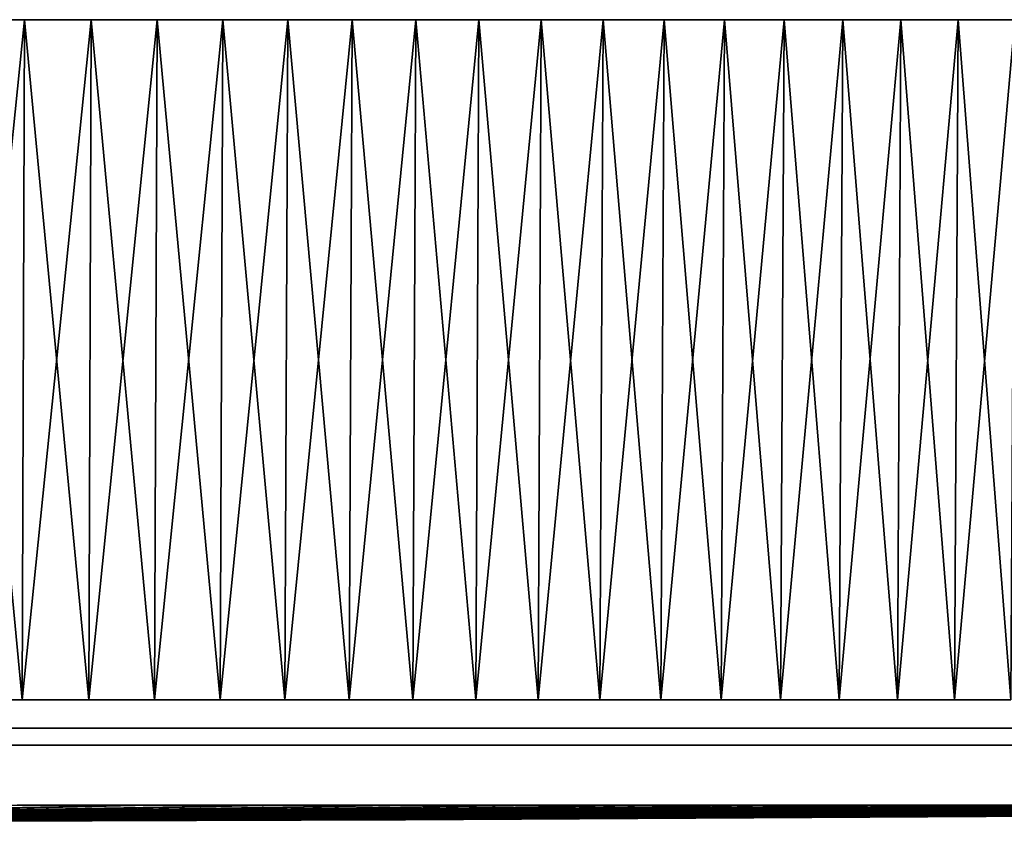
# Model space of a CAD drawing. Header units: millimetres. Extents: x -111 to 111, y -53 to 1468.
# Tile 25 of 42: x 45 to 71, y -53 to -32. Entities that reach past the tile are written whole.
import ezdxf

# ---------------------------------------------------------------- set-up
doc = ezdxf.new("R2010")
doc.units = ezdxf.units.MM
doc.header["$LTSCALE"] = 13.670324
for name, color, linetype in [('3', 7, 'CONTINUOUS'), ('4', 7, 'CONTINUOUS'), ('5', 7, 'CONTINUOUS'), ('6', 7, 'CONTINUOUS'), ('8', 7, 'CONTINUOUS'), ('9', 7, 'CONTINUOUS')]:
    doc.layers.add(name, color=color, linetype=linetype)

msp = doc.modelspace()

# ---------------------------------------------------------------- linework, layer by layer
at = {"layer": '3', "color": 7, "linetype": 'Continuous', "true_color": 0xfdfffa}
for points in [[(43.371, -32, -102.176), (45.148, -32, 101.404), (45.148, -32, -101.404), (43.371, -32, -102.176)], [(43.371, -32, 102.176), (45.148, -32, 101.404), (43.371, -32, -102.176), (43.371, -32, 102.176)], [(45.148, -32, -101.404), (46.911, -32, 100.6), (46.911, -32, -100.6), (45.148, -32, -101.404)], [(45.148, -32, 101.404), (46.911, -32, 100.6), (45.148, -32, -101.404), (45.148, -32, 101.404)], [(46.911, -32, -100.6), (48.659, -32, 99.766), (48.659, -32, -99.766), (46.911, -32, -100.6)], [(46.911, -32, 100.6), (48.659, -32, 99.766), (46.911, -32, -100.6), (46.911, -32, 100.6)], [(48.659, -32, -99.766), (50.393, -32, 98.902), (50.393, -32, -98.902), (48.659, -32, -99.766)], [(48.659, -32, 99.766), (50.393, -32, 98.902), (48.659, -32, -99.766), (48.659, -32, 99.766)], [(50.393, -32, 98.902), (52.111, -32, 98.007), (50.393, -32, -98.902), (50.393, -32, 98.902)], [(50.393, -32, -98.902), (52.111, -32, 98.007), (52.111, -32, -98.007), (50.393, -32, -98.902)], [(52.111, -32, 98.007), (53.814, -32, 97.083), (52.111, -32, -98.007), (52.111, -32, 98.007)], [(52.111, -32, -98.007), (53.814, -32, 97.083), (53.814, -32, -97.083), (52.111, -32, -98.007)], [(53.814, -32, -97.083), (55.5, -32, 96.129), (55.5, -32, -96.129), (53.814, -32, -97.083)], [(53.814, -32, 97.083), (55.5, -32, 96.129), (53.814, -32, -97.083), (53.814, -32, 97.083)], [(55.5, -32, 96.129), (57.169, -32, 95.146), (55.5, -32, -96.129), (55.5, -32, 96.129)], [(55.5, -32, -96.129), (57.169, -32, 95.146), (57.169, -32, -95.146), (55.5, -32, -96.129)], [(57.169, -32, 95.146), (58.821, -32, 94.133), (57.169, -32, -95.146), (57.169, -32, 95.146)], [(57.169, -32, -95.146), (58.821, -32, 94.133), (58.821, -32, -94.133), (57.169, -32, -95.146)], [(58.821, -32, 94.133), (60.455, -32, 93.092), (58.821, -32, -94.133), (58.821, -32, 94.133)], [(58.821, -32, -94.133), (60.455, -32, 93.092), (60.455, -32, -93.092), (58.821, -32, -94.133)], [(60.455, -32, 93.092), (62.07, -32, 92.023), (60.455, -32, -93.092), (60.455, -32, 93.092)], [(60.455, -32, -93.092), (62.07, -32, 92.023), (62.07, -32, -92.023), (60.455, -32, -93.092)], [(62.07, -32, 92.023), (63.667, -32, 90.926), (62.07, -32, -92.023), (62.07, -32, 92.023)], [(62.07, -32, -92.023), (63.667, -32, 90.926), (63.667, -32, -90.926), (62.07, -32, -92.023)], [(63.667, -32, 90.926), (65.244, -32, 89.801), (63.667, -32, -90.926), (63.667, -32, 90.926)], [(63.667, -32, -90.926), (65.244, -32, 89.801), (65.244, -32, -89.801), (63.667, -32, -90.926)], [(65.244, -32, -89.801), (66.801, -32, 88.649), (66.801, -32, -88.649), (65.244, -32, -89.801)], [(65.244, -32, 89.801), (66.801, -32, 88.649), (65.244, -32, -89.801), (65.244, -32, 89.801)], [(66.801, -32, 88.649), (68.338, -32, 87.469), (66.801, -32, -88.649), (66.801, -32, 88.649)], [(66.801, -32, -88.649), (68.338, -32, 87.469), (68.338, -32, -87.469), (66.801, -32, -88.649)], [(68.338, -32, 87.469), (69.855, -32, 86.263), (68.338, -32, -87.469), (68.338, -32, 87.469)], [(68.338, -32, -87.469), (69.855, -32, 86.263), (69.855, -32, -86.263), (68.338, -32, -87.469)], [(69.855, -32, 86.263), (71.349, -32, 85.031), (69.855, -32, -86.263), (69.855, -32, 86.263)], [(69.855, -32, -86.263), (71.349, -32, 85.031), (71.349, -32, -85.031), (69.855, -32, -86.263)]]:
    msp.add_3dface(points, dxfattribs=at)
at = {"layer": '4', "color": 7, "linetype": 'Continuous', "true_color": 0xfdfffa}
for points in [[(43.371, -32, -102.176), (45.148, -32, -101.404), (43.31, -50, -102.031), (43.371, -32, -102.176)], [(43.31, -50, -102.031), (45.148, -32, -101.404), (45.084, -50, -101.26), (43.31, -50, -102.031)], [(45.084, -50, -101.26), (46.911, -32, -100.6), (46.844, -50, -100.458), (45.084, -50, -101.26)], [(45.148, -32, -101.404), (46.911, -32, -100.6), (45.084, -50, -101.26), (45.148, -32, -101.404)], [(46.911, -32, -100.6), (48.659, -32, -99.766), (46.844, -50, -100.458), (46.911, -32, -100.6)], [(46.844, -50, -100.458), (48.659, -32, -99.766), (48.59, -50, -99.625), (46.844, -50, -100.458)], [(48.659, -32, -99.766), (50.393, -32, -98.902), (48.59, -50, -99.625), (48.659, -32, -99.766)], [(48.59, -50, -99.625), (50.393, -32, -98.902), (50.322, -50, -98.762), (48.59, -50, -99.625)], [(50.393, -32, -98.902), (52.111, -32, -98.007), (50.322, -50, -98.762), (50.393, -32, -98.902)], [(50.322, -50, -98.762), (52.111, -32, -98.007), (52.038, -50, -97.868), (50.322, -50, -98.762)], [(52.111, -32, -98.007), (53.814, -32, -97.083), (52.038, -50, -97.868), (52.111, -32, -98.007)], [(52.038, -50, -97.868), (53.814, -32, -97.083), (53.738, -50, -96.945), (52.038, -50, -97.868)], [(53.738, -50, -96.945), (55.5, -32, -96.129), (55.421, -50, -95.993), (53.738, -50, -96.945)], [(53.814, -32, -97.083), (55.5, -32, -96.129), (53.738, -50, -96.945), (53.814, -32, -97.083)], [(55.421, -50, -95.993), (57.169, -32, -95.146), (57.088, -50, -95.011), (55.421, -50, -95.993)], [(55.5, -32, -96.129), (57.169, -32, -95.146), (55.421, -50, -95.993), (55.5, -32, -96.129)], [(57.088, -50, -95.011), (58.821, -32, -94.133), (58.738, -50, -94), (57.088, -50, -95.011)], [(57.169, -32, -95.146), (58.821, -32, -94.133), (57.088, -50, -95.011), (57.169, -32, -95.146)], [(58.738, -50, -94), (60.455, -32, -93.092), (60.369, -50, -92.961), (58.738, -50, -94)], [(58.821, -32, -94.133), (60.455, -32, -93.092), (58.738, -50, -94), (58.821, -32, -94.133)], [(60.369, -50, -92.961), (62.07, -32, -92.023), (61.983, -50, -91.893), (60.369, -50, -92.961)], [(60.455, -32, -93.092), (62.07, -32, -92.023), (60.369, -50, -92.961), (60.455, -32, -93.092)], [(61.983, -50, -91.893), (63.667, -32, -90.926), (63.577, -50, -90.797), (61.983, -50, -91.893)], [(62.07, -32, -92.023), (63.667, -32, -90.926), (61.983, -50, -91.893), (62.07, -32, -92.023)], [(63.577, -50, -90.797), (65.244, -32, -89.801), (65.152, -50, -89.674), (63.577, -50, -90.797)], [(63.667, -32, -90.926), (65.244, -32, -89.801), (63.577, -50, -90.797), (63.667, -32, -90.926)], [(65.152, -50, -89.674), (66.801, -32, -88.649), (66.707, -50, -88.523), (65.152, -50, -89.674)], [(65.244, -32, -89.801), (66.801, -32, -88.649), (65.152, -50, -89.674), (65.244, -32, -89.801)], [(66.801, -32, -88.649), (68.338, -32, -87.469), (66.707, -50, -88.523), (66.801, -32, -88.649)], [(66.707, -50, -88.523), (68.338, -32, -87.469), (68.242, -50, -87.345), (66.707, -50, -88.523)], [(68.338, -32, -87.469), (69.855, -32, -86.263), (68.242, -50, -87.345), (68.338, -32, -87.469)], [(68.242, -50, -87.345), (69.855, -32, -86.263), (69.756, -50, -86.141), (68.242, -50, -87.345)], [(69.756, -50, -86.141), (71.349, -32, -85.031), (71.248, -50, -84.911), (69.756, -50, -86.141)], [(69.855, -32, -86.263), (71.349, -32, -85.031), (69.756, -50, -86.141), (69.855, -32, -86.263)]]:
    msp.add_3dface(points, dxfattribs=at)
at = {"layer": '5', "color": 7, "linetype": 'Continuous', "true_color": 0xfdfffa}
for points in [[(45.084, -50, 101.26), (43.371, -32, 102.176), (43.31, -50, 102.031), (45.084, -50, 101.26)], [(45.148, -32, 101.404), (43.371, -32, 102.176), (45.084, -50, 101.26), (45.148, -32, 101.404)], [(46.844, -50, 100.458), (45.148, -32, 101.404), (45.084, -50, 101.26), (46.844, -50, 100.458)], [(46.911, -32, 100.6), (45.148, -32, 101.404), (46.844, -50, 100.458), (46.911, -32, 100.6)], [(48.59, -50, 99.625), (46.911, -32, 100.6), (46.844, -50, 100.458), (48.59, -50, 99.625)], [(48.659, -32, 99.766), (46.911, -32, 100.6), (48.59, -50, 99.625), (48.659, -32, 99.766)], [(50.322, -50, 98.762), (48.659, -32, 99.766), (48.59, -50, 99.625), (50.322, -50, 98.762)], [(50.393, -32, 98.902), (48.659, -32, 99.766), (50.322, -50, 98.762), (50.393, -32, 98.902)], [(52.038, -50, 97.868), (50.393, -32, 98.902), (50.322, -50, 98.762), (52.038, -50, 97.868)], [(52.111, -32, 98.007), (50.393, -32, 98.902), (52.038, -50, 97.868), (52.111, -32, 98.007)], [(53.738, -50, 96.945), (52.111, -32, 98.007), (52.038, -50, 97.868), (53.738, -50, 96.945)], [(53.814, -32, 97.083), (52.111, -32, 98.007), (53.738, -50, 96.945), (53.814, -32, 97.083)], [(55.421, -50, 95.993), (53.814, -32, 97.083), (53.738, -50, 96.945), (55.421, -50, 95.993)], [(55.5, -32, 96.129), (53.814, -32, 97.083), (55.421, -50, 95.993), (55.5, -32, 96.129)], [(57.088, -50, 95.011), (55.5, -32, 96.129), (55.421, -50, 95.993), (57.088, -50, 95.011)], [(57.169, -32, 95.146), (55.5, -32, 96.129), (57.088, -50, 95.011), (57.169, -32, 95.146)], [(58.738, -50, 94), (57.169, -32, 95.146), (57.088, -50, 95.011), (58.738, -50, 94)], [(58.821, -32, 94.133), (57.169, -32, 95.146), (58.738, -50, 94), (58.821, -32, 94.133)], [(60.369, -50, 92.961), (58.821, -32, 94.133), (58.738, -50, 94), (60.369, -50, 92.961)], [(60.455, -32, 93.092), (58.821, -32, 94.133), (60.369, -50, 92.961), (60.455, -32, 93.092)], [(61.983, -50, 91.893), (60.455, -32, 93.092), (60.369, -50, 92.961), (61.983, -50, 91.893)], [(62.07, -32, 92.023), (60.455, -32, 93.092), (61.983, -50, 91.893), (62.07, -32, 92.023)], [(63.577, -50, 90.797), (62.07, -32, 92.023), (61.983, -50, 91.893), (63.577, -50, 90.797)], [(63.667, -32, 90.926), (62.07, -32, 92.023), (63.577, -50, 90.797), (63.667, -32, 90.926)], [(65.152, -50, 89.674), (63.667, -32, 90.926), (63.577, -50, 90.797), (65.152, -50, 89.674)], [(65.244, -32, 89.801), (63.667, -32, 90.926), (65.152, -50, 89.674), (65.244, -32, 89.801)], [(66.707, -50, 88.523), (65.244, -32, 89.801), (65.152, -50, 89.674), (66.707, -50, 88.523)], [(66.801, -32, 88.649), (65.244, -32, 89.801), (66.707, -50, 88.523), (66.801, -32, 88.649)], [(68.242, -50, 87.345), (66.801, -32, 88.649), (66.707, -50, 88.523), (68.242, -50, 87.345)], [(68.338, -32, 87.469), (66.801, -32, 88.649), (68.242, -50, 87.345), (68.338, -32, 87.469)], [(69.756, -50, 86.141), (68.338, -32, 87.469), (68.242, -50, 87.345), (69.756, -50, 86.141)], [(69.855, -32, 86.263), (68.338, -32, 87.469), (69.756, -50, 86.141), (69.855, -32, 86.263)], [(71.248, -50, 84.911), (69.855, -32, 86.263), (69.756, -50, 86.141), (71.248, -50, 84.911)], [(71.349, -32, 85.031), (69.855, -32, 86.263), (71.248, -50, 84.911), (71.349, -32, 85.031)]]:
    msp.add_3dface(points, dxfattribs=at)
at = {"layer": '6', "color": 7, "linetype": 'Continuous', "true_color": 0xf5f5f5}
for points in [[(35.966, -53.014, -74.684), (48.45, -52.791, -99.337), (38.522, -53.014, -73.398), (35.966, -53.014, -74.684)], [(44.954, -52.791, -100.968), (48.45, -52.791, -99.337), (35.966, -53.014, -74.684), (44.954, -52.791, -100.968)], [(38.522, -53.014, 73.398), (48.45, -52.791, 99.337), (35.966, -53.014, 74.684), (38.522, -53.014, 73.398)], [(48.45, -52.791, 99.337), (44.954, -52.791, 100.968), (35.966, -53.014, 74.684), (48.45, -52.791, 99.337)], [(38.522, -53.014, -73.398), (51.887, -52.791, -97.586), (41.033, -53.014, -72.025), (38.522, -53.014, -73.398)], [(48.45, -52.791, -99.337), (51.887, -52.791, -97.586), (38.522, -53.014, -73.398), (48.45, -52.791, -99.337)], [(41.033, -53.014, 72.025), (51.887, -52.791, 97.586), (38.522, -53.014, 73.398), (41.033, -53.014, 72.025)], [(51.887, -52.791, 97.586), (48.45, -52.791, 99.337), (38.522, -53.014, 73.398), (51.887, -52.791, 97.586)], [(41.033, -53.014, -72.025), (55.262, -52.791, -95.716), (43.494, -53.014, -70.565), (41.033, -53.014, -72.025)], [(51.887, -52.791, -97.586), (55.262, -52.791, -95.716), (41.033, -53.014, -72.025), (51.887, -52.791, -97.586)], [(55.262, -52.791, 95.716), (51.887, -52.791, 97.586), (41.033, -53.014, 72.025), (55.262, -52.791, 95.716)], [(43.494, -53.014, 70.565), (55.262, -52.791, 95.716), (41.033, -53.014, 72.025), (43.494, -53.014, 70.565)], [(43.494, -53.014, -70.565), (58.568, -52.791, -93.729), (45.904, -53.014, -69.022), (43.494, -53.014, -70.565)], [(55.262, -52.791, -95.716), (58.568, -52.791, -93.729), (43.494, -53.014, -70.565), (55.262, -52.791, -95.716)], [(58.568, -52.791, 93.729), (55.262, -52.791, 95.716), (43.494, -53.014, 70.565), (58.568, -52.791, 93.729)], [(45.904, -53.014, 69.022), (58.568, -52.791, 93.729), (43.494, -53.014, 70.565), (45.904, -53.014, 69.022)], [(45.904, -53.014, -69.022), (61.804, -52.791, -91.628), (48.259, -53.014, -67.396), (45.904, -53.014, -69.022)], [(58.568, -52.791, -93.729), (61.804, -52.791, -91.628), (45.904, -53.014, -69.022), (58.568, -52.791, -93.729)], [(48.259, -53.014, 67.396), (61.804, -52.791, 91.628), (45.904, -53.014, 69.022), (48.259, -53.014, 67.396)], [(61.804, -52.791, 91.628), (58.568, -52.791, 93.729), (45.904, -53.014, 69.022), (61.804, -52.791, 91.628)], [(48.259, -53.014, -67.396), (64.964, -52.791, -89.415), (50.556, -53.014, -65.691), (48.259, -53.014, -67.396)], [(61.804, -52.791, -91.628), (64.964, -52.791, -89.415), (48.259, -53.014, -67.396), (61.804, -52.791, -91.628)], [(50.556, -53.014, 65.691), (64.964, -52.791, 89.415), (48.259, -53.014, 67.396), (50.556, -53.014, 65.691)], [(64.964, -52.791, 89.415), (61.804, -52.791, 91.628), (48.259, -53.014, 67.396), (64.964, -52.791, 89.415)], [(50.556, -53.014, -65.691), (68.045, -52.791, -87.093), (52.794, -53.014, -63.906), (50.556, -53.014, -65.691)], [(64.964, -52.791, -89.415), (68.045, -52.791, -87.093), (50.556, -53.014, -65.691), (64.964, -52.791, -89.415)], [(52.794, -53.014, 63.906), (68.045, -52.791, 87.093), (50.556, -53.014, 65.691), (52.794, -53.014, 63.906)], [(68.045, -52.791, 87.093), (64.964, -52.791, 89.415), (50.556, -53.014, 65.691), (68.045, -52.791, 87.093)], [(52.794, -53.014, -63.906), (71.043, -52.791, -84.666), (54.968, -53.014, -62.046), (52.794, -53.014, -63.906)], [(68.045, -52.791, -87.093), (71.043, -52.791, -84.666), (52.794, -53.014, -63.906), (68.045, -52.791, -87.093)], [(54.968, -53.014, 62.046), (71.043, -52.791, 84.666), (52.794, -53.014, 63.906), (54.968, -53.014, 62.046)], [(71.043, -52.791, 84.666), (68.045, -52.791, 87.093), (52.794, -53.014, 63.906), (71.043, -52.791, 84.666)], [(54.968, -53.014, -62.046), (73.954, -52.791, -82.135), (57.077, -53.014, -60.112), (54.968, -53.014, -62.046)], [(71.043, -52.791, -84.666), (73.954, -52.791, -82.135), (54.968, -53.014, -62.046), (71.043, -52.791, -84.666)], [(73.954, -52.791, 82.135), (71.043, -52.791, 84.666), (54.968, -53.014, 62.046), (73.954, -52.791, 82.135)], [(57.077, -53.014, 60.112), (73.954, -52.791, 82.135), (54.968, -53.014, 62.046), (57.077, -53.014, 60.112)], [(73.954, -52.791, -82.135), (76.776, -52.791, -79.504), (57.077, -53.014, -60.112), (73.954, -52.791, -82.135)], [(57.077, -53.014, -60.112), (76.776, -52.791, -79.504), (59.118, -53.014, -58.106), (57.077, -53.014, -60.112)], [(59.118, -53.014, 58.106), (76.776, -52.791, 79.504), (57.077, -53.014, 60.112), (59.118, -53.014, 58.106)], [(76.776, -52.791, 79.504), (73.954, -52.791, 82.135), (57.077, -53.014, 60.112), (76.776, -52.791, 79.504)], [(59.118, -53.014, -58.106), (79.504, -52.791, -76.776), (61.088, -53.014, -56.031), (59.118, -53.014, -58.106)], [(76.776, -52.791, -79.504), (79.504, -52.791, -76.776), (59.118, -53.014, -58.106), (76.776, -52.791, -79.504)], [(61.088, -53.014, 56.031), (79.504, -52.791, 76.776), (59.118, -53.014, 58.106), (61.088, -53.014, 56.031)], [(79.504, -52.791, 76.776), (76.776, -52.791, 79.504), (59.118, -53.014, 58.106), (79.504, -52.791, 76.776)], [(61.088, -53.014, -56.031), (82.135, -52.791, -73.954), (62.986, -53.014, -53.889), (61.088, -53.014, -56.031)], [(79.504, -52.791, -76.776), (82.135, -52.791, -73.954), (61.088, -53.014, -56.031), (79.504, -52.791, -76.776)], [(62.986, -53.014, 53.889), (82.135, -52.791, 73.954), (61.088, -53.014, 56.031), (62.986, -53.014, 53.889)], [(82.135, -52.791, 73.954), (79.504, -52.791, 76.776), (61.088, -53.014, 56.031), (82.135, -52.791, 73.954)], [(62.986, -53.014, -53.889), (84.666, -52.791, -71.043), (64.808, -53.014, -51.683), (62.986, -53.014, -53.889)], [(82.135, -52.791, -73.954), (84.666, -52.791, -71.043), (62.986, -53.014, -53.889), (82.135, -52.791, -73.954)], [(64.808, -53.014, 51.683), (84.666, -52.791, 71.043), (62.986, -53.014, 53.889), (64.808, -53.014, 51.683)], [(84.666, -52.791, 71.043), (82.135, -52.791, 73.954), (62.986, -53.014, 53.889), (84.666, -52.791, 71.043)], [(64.808, -53.014, -51.683), (87.093, -52.791, -68.045), (66.553, -53.014, -49.415), (64.808, -53.014, -51.683)], [(84.666, -52.791, -71.043), (87.093, -52.791, -68.045), (64.808, -53.014, -51.683), (84.666, -52.791, -71.043)], [(87.093, -52.791, 68.045), (84.666, -52.791, 71.043), (64.808, -53.014, 51.683), (87.093, -52.791, 68.045)], [(66.553, -53.014, 49.415), (87.093, -52.791, 68.045), (64.808, -53.014, 51.683), (66.553, -53.014, 49.415)], [(87.093, -52.791, -68.045), (89.415, -52.791, -64.964), (66.553, -53.014, -49.415), (87.093, -52.791, -68.045)], [(66.553, -53.014, -49.415), (89.415, -52.791, -64.964), (68.219, -53.014, -47.088), (66.553, -53.014, -49.415)], [(89.415, -52.791, 64.964), (87.093, -52.791, 68.045), (66.553, -53.014, 49.415), (89.415, -52.791, 64.964)], [(68.219, -53.014, 47.088), (89.415, -52.791, 64.964), (66.553, -53.014, 49.415), (68.219, -53.014, 47.088)], [(68.219, -53.014, -47.088), (91.628, -52.791, -61.804), (69.804, -53.014, -44.706), (68.219, -53.014, -47.088)], [(89.415, -52.791, -64.964), (91.628, -52.791, -61.804), (68.219, -53.014, -47.088), (89.415, -52.791, -64.964)], [(69.804, -53.014, 44.706), (91.628, -52.791, 61.804), (68.219, -53.014, 47.088), (69.804, -53.014, 44.706)], [(91.628, -52.791, 61.804), (89.415, -52.791, 64.964), (68.219, -53.014, 47.088), (91.628, -52.791, 61.804)], [(69.804, -53.014, -44.706), (93.729, -52.791, -58.568), (71.306, -53.014, -42.27), (69.804, -53.014, -44.706)], [(91.628, -52.791, -61.804), (93.729, -52.791, -58.568), (69.804, -53.014, -44.706), (91.628, -52.791, -61.804)], [(71.306, -53.014, 42.27), (93.729, -52.791, 58.568), (69.804, -53.014, 44.706), (71.306, -53.014, 42.27)], [(93.729, -52.791, 58.568), (91.628, -52.791, 61.804), (69.804, -53.014, 44.706), (93.729, -52.791, 58.568)], [(28.982, -53.173, -47.02), (45.904, -53.014, -69.022), (30.587, -53.173, -45.992), (28.982, -53.173, -47.02)], [(43.494, -53.014, -70.565), (45.904, -53.014, -69.022), (28.982, -53.173, -47.02), (43.494, -53.014, -70.565)], [(32.157, -53.173, 44.909), (45.904, -53.014, 69.022), (30.587, -53.173, 45.992), (32.157, -53.173, 44.909)], [(45.904, -53.014, 69.022), (43.494, -53.014, 70.565), (30.587, -53.173, 45.992), (45.904, -53.014, 69.022)], [(30.587, -53.173, -45.992), (48.259, -53.014, -67.396), (32.157, -53.173, -44.909), (30.587, -53.173, -45.992)], [(45.904, -53.014, -69.022), (48.259, -53.014, -67.396), (30.587, -53.173, -45.992), (45.904, -53.014, -69.022)], [(33.688, -53.173, 43.772), (48.259, -53.014, 67.396), (32.157, -53.173, 44.909), (33.688, -53.173, 43.772)], [(48.259, -53.014, 67.396), (45.904, -53.014, 69.022), (32.157, -53.173, 44.909), (48.259, -53.014, 67.396)], [(48.259, -53.014, -67.396), (50.556, -53.014, -65.691), (32.157, -53.173, -44.909), (48.259, -53.014, -67.396)], [(32.157, -53.173, -44.909), (50.556, -53.014, -65.691), (33.688, -53.173, -43.772), (32.157, -53.173, -44.909)], [(35.178, -53.173, 42.583), (50.556, -53.014, 65.691), (33.688, -53.173, 43.772), (35.178, -53.173, 42.583)], [(50.556, -53.014, 65.691), (48.259, -53.014, 67.396), (33.688, -53.173, 43.772), (50.556, -53.014, 65.691)], [(50.556, -53.014, -65.691), (52.794, -53.014, -63.906), (33.688, -53.173, -43.772), (50.556, -53.014, -65.691)], [(33.688, -53.173, -43.772), (52.794, -53.014, -63.906), (35.178, -53.173, -42.583), (33.688, -53.173, -43.772)], [(36.627, -53.173, 41.344), (52.794, -53.014, 63.906), (35.178, -53.173, 42.583), (36.627, -53.173, 41.344)], [(52.794, -53.014, 63.906), (50.556, -53.014, 65.691), (35.178, -53.173, 42.583), (52.794, -53.014, 63.906)], [(52.794, -53.014, -63.906), (54.968, -53.014, -62.046), (35.178, -53.173, -42.583), (52.794, -53.014, -63.906)], [(35.178, -53.173, -42.583), (54.968, -53.014, -62.046), (36.627, -53.173, -41.344), (35.178, -53.173, -42.583)], [(38.032, -53.173, 40.055), (54.968, -53.014, 62.046), (36.627, -53.173, 41.344), (38.032, -53.173, 40.055)], [(54.968, -53.014, 62.046), (52.794, -53.014, 63.906), (36.627, -53.173, 41.344), (54.968, -53.014, 62.046)], [(54.968, -53.014, -62.046), (57.077, -53.014, -60.112), (36.627, -53.173, -41.344), (54.968, -53.014, -62.046)], [(36.627, -53.173, -41.344), (57.077, -53.014, -60.112), (38.032, -53.173, -40.055), (36.627, -53.173, -41.344)], [(39.392, -53.173, 38.718), (57.077, -53.014, 60.112), (38.032, -53.173, 40.055), (39.392, -53.173, 38.718)], [(57.077, -53.014, 60.112), (54.968, -53.014, 62.046), (38.032, -53.173, 40.055), (57.077, -53.014, 60.112)], [(57.077, -53.014, -60.112), (59.118, -53.014, -58.106), (38.032, -53.173, -40.055), (57.077, -53.014, -60.112)], [(38.032, -53.173, -40.055), (59.118, -53.014, -58.106), (39.392, -53.173, -38.718), (38.032, -53.173, -40.055)], [(40.705, -53.173, 37.335), (59.118, -53.014, 58.106), (39.392, -53.173, 38.718), (40.705, -53.173, 37.335)], [(59.118, -53.014, 58.106), (57.077, -53.014, 60.112), (39.392, -53.173, 38.718), (59.118, -53.014, 58.106)], [(59.118, -53.014, -58.106), (61.088, -53.014, -56.031), (39.392, -53.173, -38.718), (59.118, -53.014, -58.106)], [(39.392, -53.173, -38.718), (61.088, -53.014, -56.031), (40.705, -53.173, -37.335), (39.392, -53.173, -38.718)], [(41.97, -53.173, 35.908), (61.088, -53.014, 56.031), (40.705, -53.173, 37.335), (41.97, -53.173, 35.908)], [(61.088, -53.014, 56.031), (59.118, -53.014, 58.106), (40.705, -53.173, 37.335), (61.088, -53.014, 56.031)], [(61.088, -53.014, -56.031), (62.986, -53.014, -53.889), (40.705, -53.173, -37.335), (61.088, -53.014, -56.031)], [(40.705, -53.173, -37.335), (62.986, -53.014, -53.889), (41.97, -53.173, -35.908), (40.705, -53.173, -37.335)], [(43.184, -53.173, 34.438), (62.986, -53.014, 53.889), (41.97, -53.173, 35.908), (43.184, -53.173, 34.438)], [(62.986, -53.014, 53.889), (61.088, -53.014, 56.031), (41.97, -53.173, 35.908), (62.986, -53.014, 53.889)], [(41.97, -53.173, -35.908), (64.808, -53.014, -51.683), (43.184, -53.173, -34.438), (41.97, -53.173, -35.908)], [(62.986, -53.014, -53.889), (64.808, -53.014, -51.683), (41.97, -53.173, -35.908), (62.986, -53.014, -53.889)], [(43.184, -53.173, -34.438), (66.553, -53.014, -49.415), (44.347, -53.173, -32.927), (43.184, -53.173, -34.438)], [(44.347, -53.173, 32.927), (64.808, -53.014, 51.683), (43.184, -53.173, 34.438), (44.347, -53.173, 32.927)], [(64.808, -53.014, 51.683), (62.986, -53.014, 53.889), (43.184, -53.173, 34.438), (64.808, -53.014, 51.683)], [(64.808, -53.014, -51.683), (66.553, -53.014, -49.415), (43.184, -53.173, -34.438), (64.808, -53.014, -51.683)], [(44.347, -53.173, -32.927), (68.219, -53.014, -47.088), (45.457, -53.173, -31.377), (44.347, -53.173, -32.927)], [(66.553, -53.014, -49.415), (68.219, -53.014, -47.088), (44.347, -53.173, -32.927), (66.553, -53.014, -49.415)], [(66.553, -53.014, 49.415), (64.808, -53.014, 51.683), (44.347, -53.173, 32.927), (66.553, -53.014, 49.415)], [(45.457, -53.173, 31.377), (66.553, -53.014, 49.415), (44.347, -53.173, 32.927), (45.457, -53.173, 31.377)], [(45.457, -53.173, -31.377), (69.804, -53.014, -44.706), (46.513, -53.173, -29.789), (45.457, -53.173, -31.377)], [(68.219, -53.014, -47.088), (69.804, -53.014, -44.706), (45.457, -53.173, -31.377), (68.219, -53.014, -47.088)], [(46.513, -53.173, 29.789), (68.219, -53.014, 47.088), (45.457, -53.173, 31.377), (46.513, -53.173, 29.789)], [(68.219, -53.014, 47.088), (66.553, -53.014, 49.415), (45.457, -53.173, 31.377), (68.219, -53.014, 47.088)], [(46.513, -53.173, -29.789), (71.306, -53.014, -42.27), (47.513, -53.173, -28.166), (46.513, -53.173, -29.789)], [(69.804, -53.014, -44.706), (71.306, -53.014, -42.27), (46.513, -53.173, -29.789), (69.804, -53.014, -44.706)], [(47.513, -53.173, 28.166), (69.804, -53.014, 44.706), (46.513, -53.173, 29.789), (47.513, -53.173, 28.166)], [(69.804, -53.014, 44.706), (68.219, -53.014, 47.088), (46.513, -53.173, 29.789), (69.804, -53.014, 44.706)], [(47.513, -53.173, -28.166), (72.722, -53.014, -39.783), (48.457, -53.173, -26.509), (47.513, -53.173, -28.166)], [(71.306, -53.014, -42.27), (72.722, -53.014, -39.783), (47.513, -53.173, -28.166), (71.306, -53.014, -42.27)], [(48.457, -53.173, 26.509), (71.306, -53.014, 42.27), (47.513, -53.173, 28.166), (48.457, -53.173, 26.509)], [(71.306, -53.014, 42.27), (69.804, -53.014, 44.706), (47.513, -53.173, 28.166), (71.306, -53.014, 42.27)], [(72.722, -53.014, -39.783), (74.052, -53.014, -37.25), (48.457, -53.173, -26.509), (72.722, -53.014, -39.783)], [(48.457, -53.173, -26.509), (74.052, -53.014, -37.25), (49.343, -53.173, -24.821), (48.457, -53.173, -26.509)], [(49.343, -53.173, 24.821), (72.722, -53.014, 39.783), (48.457, -53.173, 26.509), (49.343, -53.173, 24.821)], [(72.722, -53.014, 39.783), (71.306, -53.014, 42.27), (48.457, -53.173, 26.509), (72.722, -53.014, 39.783)], [(74.052, -53.014, -37.25), (75.293, -53.014, -34.671), (49.343, -53.173, -24.821), (74.052, -53.014, -37.25)], [(49.343, -53.173, -24.821), (75.293, -53.014, -34.671), (50.171, -53.173, -23.103), (49.343, -53.173, -24.821)], [(50.171, -53.173, 23.103), (74.052, -53.014, 37.25), (49.343, -53.173, 24.821), (50.171, -53.173, 23.103)], [(74.052, -53.014, 37.25), (72.722, -53.014, 39.783), (49.343, -53.173, 24.821), (74.052, -53.014, 37.25)], [(50.171, -53.173, -23.103), (76.445, -53.014, -32.052), (50.938, -53.173, -21.357), (50.171, -53.173, -23.103)], [(75.293, -53.014, -34.671), (76.445, -53.014, -32.052), (50.171, -53.173, -23.103), (75.293, -53.014, -34.671)], [(50.938, -53.173, 21.357), (75.293, -53.014, 34.671), (50.171, -53.173, 23.103), (50.938, -53.173, 21.357)], [(75.293, -53.014, 34.671), (74.052, -53.014, 37.25), (50.171, -53.173, 23.103), (75.293, -53.014, 34.671)], [(50.938, -53.173, -21.357), (77.506, -53.014, -29.394), (51.645, -53.173, -19.586), (50.938, -53.173, -21.357)], [(76.445, -53.014, -32.052), (77.506, -53.014, -29.394), (50.938, -53.173, -21.357), (76.445, -53.014, -32.052)], [(51.645, -53.173, 19.586), (76.445, -53.014, 32.052), (50.938, -53.173, 21.357), (51.645, -53.173, 19.586)], [(76.445, -53.014, 32.052), (75.293, -53.014, 34.671), (50.938, -53.173, 21.357), (76.445, -53.014, 32.052)], [(51.645, -53.173, -19.586), (78.474, -53.014, -26.701), (52.29, -53.173, -17.792), (51.645, -53.173, -19.586)], [(77.506, -53.014, -29.394), (78.474, -53.014, -26.701), (51.645, -53.173, -19.586), (77.506, -53.014, -29.394)], [(52.29, -53.173, 17.792), (77.506, -53.014, 29.394), (51.645, -53.173, 19.586), (52.29, -53.173, 17.792)], [(77.506, -53.014, 29.394), (76.445, -53.014, 32.052), (51.645, -53.173, 19.586), (77.506, -53.014, 29.394)], [(52.29, -53.173, -17.792), (79.349, -53.014, -23.977), (52.873, -53.173, -15.977), (52.29, -53.173, -17.792)], [(78.474, -53.014, -26.701), (79.349, -53.014, -23.977), (52.29, -53.173, -17.792), (78.474, -53.014, -26.701)], [(52.873, -53.173, 15.977), (78.474, -53.014, 26.701), (52.29, -53.173, 17.792), (52.873, -53.173, 15.977)], [(78.474, -53.014, 26.701), (77.506, -53.014, 29.394), (52.29, -53.173, 17.792), (78.474, -53.014, 26.701)], [(52.873, -53.173, -15.977), (80.13, -53.014, -21.224), (53.393, -53.173, -14.142), (52.873, -53.173, -15.977)], [(79.349, -53.014, -23.977), (80.13, -53.014, -21.224), (52.873, -53.173, -15.977), (79.349, -53.014, -23.977)], [(53.393, -53.173, 14.142), (79.349, -53.014, 23.977), (52.873, -53.173, 15.977), (53.393, -53.173, 14.142)], [(79.349, -53.014, 23.977), (78.474, -53.014, 26.701), (52.873, -53.173, 15.977), (79.349, -53.014, 23.977)], [(53.393, -53.173, -14.142), (80.814, -53.014, -18.445), (53.85, -53.173, -12.291), (53.393, -53.173, -14.142)], [(80.13, -53.014, -21.224), (80.814, -53.014, -18.445), (53.393, -53.173, -14.142), (80.13, -53.014, -21.224)], [(80.13, -53.014, 21.224), (79.349, -53.014, 23.977), (53.393, -53.173, 14.142), (80.13, -53.014, 21.224)], [(53.85, -53.173, 12.291), (80.13, -53.014, 21.224), (53.393, -53.173, 14.142), (53.85, -53.173, 12.291)], [(53.85, -53.173, -12.291), (81.403, -53.014, -15.645), (54.242, -53.173, -10.425), (53.85, -53.173, -12.291)], [(80.814, -53.014, -18.445), (81.403, -53.014, -15.645), (53.85, -53.173, -12.291), (80.814, -53.014, -18.445)], [(54.242, -53.173, 10.425), (80.814, -53.014, 18.445), (53.85, -53.173, 12.291), (54.242, -53.173, 10.425)], [(80.814, -53.014, 18.445), (80.13, -53.014, 21.224), (53.85, -53.173, 12.291), (80.814, -53.014, 18.445)], [(54.242, -53.173, -10.425), (81.895, -53.014, -12.826), (54.569, -53.173, -8.546), (54.242, -53.173, -10.425)], [(81.403, -53.014, -15.645), (81.895, -53.014, -12.826), (54.242, -53.173, -10.425), (81.403, -53.014, -15.645)], [(54.569, -53.173, 8.546), (81.403, -53.014, 15.645), (54.242, -53.173, 10.425), (54.569, -53.173, 8.546)], [(81.403, -53.014, 15.645), (80.814, -53.014, 18.445), (54.242, -53.173, 10.425), (81.403, -53.014, 15.645)], [(81.895, -53.014, -12.826), (82.288, -53.014, -9.992), (54.569, -53.173, -8.546), (81.895, -53.014, -12.826)], [(54.569, -53.173, -8.546), (82.288, -53.014, -9.992), (54.832, -53.173, -6.658), (54.569, -53.173, -8.546)], [(54.832, -53.173, 6.658), (81.895, -53.014, 12.826), (54.569, -53.173, 8.546), (54.832, -53.173, 6.658)], [(81.895, -53.014, 12.826), (81.403, -53.014, 15.645), (54.569, -53.173, 8.546), (81.895, -53.014, 12.826)], [(82.288, -53.014, -9.992), (82.584, -53.014, -7.145), (54.832, -53.173, -6.658), (82.288, -53.014, -9.992)], [(54.832, -53.173, -6.658), (82.584, -53.014, -7.145), (55.029, -53.173, -4.761), (54.832, -53.173, -6.658)], [(55.029, -53.173, 4.761), (82.288, -53.014, 9.992), (54.832, -53.173, 6.658), (55.029, -53.173, 4.761)], [(82.288, -53.014, 9.992), (81.895, -53.014, 12.826), (54.832, -53.173, 6.658), (82.288, -53.014, 9.992)], [(55.029, -53.173, -4.761), (82.782, -53.014, -4.291), (55.16, -53.173, -2.859), (55.029, -53.173, -4.761)], [(82.584, -53.014, -7.145), (82.782, -53.014, -4.291), (55.029, -53.173, -4.761), (82.584, -53.014, -7.145)], [(82.584, -53.014, 7.145), (82.288, -53.014, 9.992), (55.029, -53.173, 4.761), (82.584, -53.014, 7.145)], [(55.16, -53.173, 2.859), (82.584, -53.014, 7.145), (55.029, -53.173, 4.761), (55.16, -53.173, 2.859)], [(55.226, -53.173, 0.953), (82.782, -53.014, 4.291), (55.16, -53.173, 2.859), (55.226, -53.173, 0.953)], [(82.782, -53.014, 4.291), (82.584, -53.014, 7.145), (55.16, -53.173, 2.859), (82.782, -53.014, 4.291)], [(55.16, -53.173, -2.859), (82.88, -53.014, -1.431), (55.226, -53.173, -0.953), (55.16, -53.173, -2.859)], [(82.782, -53.014, -4.291), (82.88, -53.014, -1.431), (55.16, -53.173, -2.859), (82.782, -53.014, -4.291)], [(55.226, -53.173, -0.953), (82.88, -53.014, 1.431), (55.226, -53.173, 0.953), (55.226, -53.173, -0.953)], [(82.88, -53.014, 1.431), (82.782, -53.014, 4.291), (55.226, -53.173, 0.953), (82.88, -53.014, 1.431)], [(82.88, -53.014, -1.431), (82.88, -53.014, 1.431), (55.226, -53.173, -0.953), (82.88, -53.014, -1.431)], [(22.14, -53.268, -16.439), (45.457, -53.173, -31.377), (22.694, -53.268, -15.665), (22.14, -53.268, -16.439)], [(44.347, -53.173, -32.927), (45.457, -53.173, -31.377), (22.14, -53.268, -16.439), (44.347, -53.173, -32.927)], [(22.694, -53.268, -15.665), (46.513, -53.173, -29.789), (23.222, -53.268, -14.872), (22.694, -53.268, -15.665)], [(45.457, -53.173, -31.377), (46.513, -53.173, -29.789), (22.694, -53.268, -15.665), (45.457, -53.173, -31.377)], [(23.222, -53.268, 14.872), (45.457, -53.173, 31.377), (22.694, -53.268, 15.665), (23.222, -53.268, 14.872)], [(45.457, -53.173, 31.377), (44.347, -53.173, 32.927), (22.694, -53.268, 15.665), (45.457, -53.173, 31.377)], [(23.222, -53.268, -14.872), (47.513, -53.173, -28.166), (23.721, -53.268, -14.062), (23.222, -53.268, -14.872)], [(46.513, -53.173, -29.789), (47.513, -53.173, -28.166), (23.222, -53.268, -14.872), (46.513, -53.173, -29.789)], [(23.721, -53.268, 14.062), (46.513, -53.173, 29.789), (23.222, -53.268, 14.872), (23.721, -53.268, 14.062)], [(46.513, -53.173, 29.789), (45.457, -53.173, 31.377), (23.222, -53.268, 14.872), (46.513, -53.173, 29.789)], [(23.721, -53.268, -14.062), (48.457, -53.173, -26.509), (24.192, -53.268, -13.235), (23.721, -53.268, -14.062)], [(47.513, -53.173, -28.166), (48.457, -53.173, -26.509), (23.721, -53.268, -14.062), (47.513, -53.173, -28.166)], [(24.192, -53.268, 13.235), (47.513, -53.173, 28.166), (23.721, -53.268, 14.062), (24.192, -53.268, 13.235)], [(47.513, -53.173, 28.166), (46.513, -53.173, 29.789), (23.721, -53.268, 14.062), (47.513, -53.173, 28.166)], [(24.192, -53.268, -13.235), (49.343, -53.173, -24.821), (24.635, -53.268, -12.392), (24.192, -53.268, -13.235)], [(48.457, -53.173, -26.509), (49.343, -53.173, -24.821), (24.192, -53.268, -13.235), (48.457, -53.173, -26.509)], [(24.635, -53.268, 12.392), (48.457, -53.173, 26.509), (24.192, -53.268, 13.235), (24.635, -53.268, 12.392)], [(48.457, -53.173, 26.509), (47.513, -53.173, 28.166), (24.192, -53.268, 13.235), (48.457, -53.173, 26.509)], [(49.343, -53.173, -24.821), (50.171, -53.173, -23.103), (24.635, -53.268, -12.392), (49.343, -53.173, -24.821)], [(24.635, -53.268, -12.392), (50.171, -53.173, -23.103), (25.048, -53.268, -11.534), (24.635, -53.268, -12.392)], [(49.343, -53.173, 24.821), (48.457, -53.173, 26.509), (24.635, -53.268, 12.392), (49.343, -53.173, 24.821)], [(25.048, -53.268, 11.534), (49.343, -53.173, 24.821), (24.635, -53.268, 12.392), (25.048, -53.268, 11.534)], [(50.171, -53.173, -23.103), (50.938, -53.173, -21.357), (25.048, -53.268, -11.534), (50.171, -53.173, -23.103)], [(25.048, -53.268, -11.534), (50.938, -53.173, -21.357), (25.431, -53.268, -10.663), (25.048, -53.268, -11.534)], [(25.431, -53.268, 10.663), (50.171, -53.173, 23.103), (25.048, -53.268, 11.534), (25.431, -53.268, 10.663)], [(50.171, -53.173, 23.103), (49.343, -53.173, 24.821), (25.048, -53.268, 11.534), (50.171, -53.173, 23.103)], [(25.431, -53.268, -10.663), (51.645, -53.173, -19.586), (25.784, -53.268, -9.779), (25.431, -53.268, -10.663)], [(50.938, -53.173, -21.357), (51.645, -53.173, -19.586), (25.431, -53.268, -10.663), (50.938, -53.173, -21.357)], [(25.784, -53.268, 9.779), (50.938, -53.173, 21.357), (25.431, -53.268, 10.663), (25.784, -53.268, 9.779)], [(50.938, -53.173, 21.357), (50.171, -53.173, 23.103), (25.431, -53.268, 10.663), (50.938, -53.173, 21.357)], [(25.784, -53.268, -9.779), (52.29, -53.173, -17.792), (26.106, -53.268, -8.883), (25.784, -53.268, -9.779)], [(51.645, -53.173, -19.586), (52.29, -53.173, -17.792), (25.784, -53.268, -9.779), (51.645, -53.173, -19.586)], [(26.106, -53.268, 8.883), (51.645, -53.173, 19.586), (25.784, -53.268, 9.779), (26.106, -53.268, 8.883)], [(51.645, -53.173, 19.586), (50.938, -53.173, 21.357), (25.784, -53.268, 9.779), (51.645, -53.173, 19.586)], [(26.106, -53.268, -8.883), (52.873, -53.173, -15.977), (26.397, -53.268, -7.976), (26.106, -53.268, -8.883)], [(52.29, -53.173, -17.792), (52.873, -53.173, -15.977), (26.106, -53.268, -8.883), (52.29, -53.173, -17.792)], [(26.397, -53.268, 7.976), (52.29, -53.173, 17.792), (26.106, -53.268, 8.883), (26.397, -53.268, 7.976)], [(52.29, -53.173, 17.792), (51.645, -53.173, 19.586), (26.106, -53.268, 8.883), (52.29, -53.173, 17.792)], [(52.873, -53.173, -15.977), (53.393, -53.173, -14.142), (26.397, -53.268, -7.976), (52.873, -53.173, -15.977)], [(26.657, -53.268, 7.06), (52.873, -53.173, 15.977), (26.397, -53.268, 7.976), (26.657, -53.268, 7.06)], [(52.873, -53.173, 15.977), (52.29, -53.173, 17.792), (26.397, -53.268, 7.976), (52.873, -53.173, 15.977)], [(26.397, -53.268, -7.976), (53.393, -53.173, -14.142), (26.657, -53.268, -7.06), (26.397, -53.268, -7.976)], [(53.393, -53.173, -14.142), (53.85, -53.173, -12.291), (26.657, -53.268, -7.06), (53.393, -53.173, -14.142)], [(26.884, -53.268, 6.136), (53.393, -53.173, 14.142), (26.657, -53.268, 7.06), (26.884, -53.268, 6.136)], [(53.393, -53.173, 14.142), (52.873, -53.173, 15.977), (26.657, -53.268, 7.06), (53.393, -53.173, 14.142)], [(26.657, -53.268, -7.06), (53.85, -53.173, -12.291), (26.884, -53.268, -6.136), (26.657, -53.268, -7.06)], [(27.08, -53.268, 5.205), (53.85, -53.173, 12.291), (26.884, -53.268, 6.136), (27.08, -53.268, 5.205)], [(53.85, -53.173, 12.291), (53.393, -53.173, 14.142), (26.884, -53.268, 6.136), (53.85, -53.173, 12.291)], [(26.884, -53.268, -6.136), (54.242, -53.173, -10.425), (27.08, -53.268, -5.205), (26.884, -53.268, -6.136)], [(53.85, -53.173, -12.291), (54.242, -53.173, -10.425), (26.884, -53.268, -6.136), (53.85, -53.173, -12.291)], [(27.244, -53.268, 4.267), (54.242, -53.173, 10.425), (27.08, -53.268, 5.205), (27.244, -53.268, 4.267)], [(54.242, -53.173, 10.425), (53.85, -53.173, 12.291), (27.08, -53.268, 5.205), (54.242, -53.173, 10.425)], [(27.08, -53.268, -5.205), (54.569, -53.173, -8.546), (27.244, -53.268, -4.267), (27.08, -53.268, -5.205)], [(54.242, -53.173, -10.425), (54.569, -53.173, -8.546), (27.08, -53.268, -5.205), (54.242, -53.173, -10.425)], [(27.375, -53.268, 3.324), (54.569, -53.173, 8.546), (27.244, -53.268, 4.267), (27.375, -53.268, 3.324)], [(54.569, -53.173, 8.546), (54.242, -53.173, 10.425), (27.244, -53.268, 4.267), (54.569, -53.173, 8.546)], [(27.244, -53.268, -4.267), (54.832, -53.173, -6.658), (27.375, -53.268, -3.324), (27.244, -53.268, -4.267)], [(54.569, -53.173, -8.546), (54.832, -53.173, -6.658), (27.244, -53.268, -4.267), (54.569, -53.173, -8.546)], [(27.473, -53.268, 2.377), (54.832, -53.173, 6.658), (27.375, -53.268, 3.324), (27.473, -53.268, 2.377)], [(54.832, -53.173, 6.658), (54.569, -53.173, 8.546), (27.375, -53.268, 3.324), (54.832, -53.173, 6.658)], [(54.832, -53.173, -6.658), (55.029, -53.173, -4.761), (27.375, -53.268, -3.324), (54.832, -53.173, -6.658)], [(27.375, -53.268, -3.324), (55.029, -53.173, -4.761), (27.473, -53.268, -2.377), (27.375, -53.268, -3.324)], [(27.539, -53.268, 1.427), (55.029, -53.173, 4.761), (27.473, -53.268, 2.377), (27.539, -53.268, 1.427)], [(55.029, -53.173, -4.761), (55.16, -53.173, -2.859), (27.473, -53.268, -2.377), (55.029, -53.173, -4.761)], [(55.029, -53.173, 4.761), (54.832, -53.173, 6.658), (27.473, -53.268, 2.377), (55.029, -53.173, 4.761)], [(27.473, -53.268, -2.377), (55.16, -53.173, -2.859), (27.539, -53.268, -1.427), (27.473, -53.268, -2.377)], [(27.572, -53.268, 0.476), (55.16, -53.173, 2.859), (27.539, -53.268, 1.427), (27.572, -53.268, 0.476)], [(55.16, -53.173, 2.859), (55.029, -53.173, 4.761), (27.539, -53.268, 1.427), (55.16, -53.173, 2.859)], [(27.539, -53.268, -1.427), (55.226, -53.173, -0.953), (27.572, -53.268, -0.476), (27.539, -53.268, -1.427)], [(55.16, -53.173, -2.859), (55.226, -53.173, -0.953), (27.539, -53.268, -1.427), (55.16, -53.173, -2.859)], [(27.572, -53.268, -0.476), (55.226, -53.173, 0.953), (27.572, -53.268, 0.476), (27.572, -53.268, -0.476)], [(55.226, -53.173, 0.953), (55.16, -53.173, 2.859), (27.572, -53.268, 0.476), (55.226, -53.173, 0.953)], [(55.226, -53.173, -0.953), (55.226, -53.173, 0.953), (27.572, -53.268, -0.476), (55.226, -53.173, -0.953)]]:
    msp.add_3dface(points, dxfattribs=at)
at = {"layer": '8', "color": 7, "linetype": 'Continuous', "true_color": 0xf5f5f5}
for points in [[(43.592, -50.75, 96.95), (46.929, -50.75, 95.379), (43.765, -50.75, -96.872), (43.592, -50.75, 96.95)], [(43.765, -50.75, -96.872), (46.929, -50.75, 95.379), (47.058, -50.75, -95.316), (43.765, -50.75, -96.872)], [(46.929, -50.75, 95.379), (50.21, -50.75, 93.694), (47.058, -50.75, -95.316), (46.929, -50.75, 95.379)], [(47.058, -50.75, -95.316), (50.21, -50.75, 93.694), (50.295, -50.75, -93.648), (47.058, -50.75, -95.316)], [(50.21, -50.75, 93.694), (53.431, -50.75, 91.895), (50.295, -50.75, -93.648), (50.21, -50.75, 93.694)], [(50.295, -50.75, -93.648), (53.431, -50.75, 91.895), (53.474, -50.75, -91.87), (50.295, -50.75, -93.648)], [(53.431, -50.75, 91.895), (56.587, -50.75, 89.986), (53.474, -50.75, -91.87), (53.431, -50.75, 91.895)], [(53.474, -50.75, -91.87), (56.587, -50.75, 89.986), (56.59, -50.75, -89.984), (53.474, -50.75, -91.87)], [(56.587, -50.75, 89.986), (59.675, -50.75, 87.968), (56.59, -50.75, -89.984), (56.587, -50.75, 89.986)], [(56.59, -50.75, -89.984), (59.675, -50.75, 87.968), (59.639, -50.75, -87.993), (56.59, -50.75, -89.984)], [(59.639, -50.75, -87.993), (59.675, -50.75, 87.968), (62.619, -50.75, -85.898), (59.639, -50.75, -87.993)], [(59.675, -50.75, 87.968), (62.691, -50.75, 85.845), (62.619, -50.75, -85.898), (59.675, -50.75, 87.968)], [(62.619, -50.75, -85.898), (62.691, -50.75, 85.845), (65.524, -50.75, -83.702), (62.619, -50.75, -85.898)], [(62.691, -50.75, 85.845), (65.632, -50.75, 83.618), (65.524, -50.75, -83.702), (62.691, -50.75, 85.845)], [(65.524, -50.75, -83.702), (65.632, -50.75, 83.618), (68.353, -50.75, -81.409), (65.524, -50.75, -83.702)], [(65.632, -50.75, 83.618), (68.494, -50.75, 81.291), (68.353, -50.75, -81.409), (65.632, -50.75, 83.618)], [(68.353, -50.75, -81.409), (68.494, -50.75, 81.291), (71.102, -50.75, -79.019), (68.353, -50.75, -81.409)], [(68.494, -50.75, 81.291), (71.273, -50.75, 78.865), (71.102, -50.75, -79.019), (68.494, -50.75, 81.291)]]:
    msp.add_3dface(points, dxfattribs=at)
at = {"layer": '9', "color": 7, "linetype": 'Continuous', "true_color": 0xf5f5f5}
for points in [[(47.922, -51.2, -98.254), (44.463, -51.2, -99.867), (44.118, -51.2, -99.09), (47.922, -51.2, -98.254)], [(47.549, -51.2, -97.49), (47.922, -51.2, -98.254), (44.118, -51.2, -99.09), (47.549, -51.2, -97.49)], [(44.463, -51.2, 99.867), (47.922, -51.2, 98.254), (44.118, -51.2, 99.09), (44.463, -51.2, 99.867)], [(44.118, -51.2, 99.09), (47.922, -51.2, 98.254), (47.549, -51.2, 97.49), (44.118, -51.2, 99.09)], [(51.321, -51.2, -96.522), (47.922, -51.2, -98.254), (47.549, -51.2, -97.49), (51.321, -51.2, -96.522)], [(50.922, -51.2, -95.772), (51.321, -51.2, -96.522), (47.549, -51.2, -97.49), (50.922, -51.2, -95.772)], [(47.922, -51.2, 98.254), (51.321, -51.2, 96.522), (47.549, -51.2, 97.49), (47.922, -51.2, 98.254)], [(47.549, -51.2, 97.49), (51.321, -51.2, 96.522), (50.922, -51.2, 95.772), (47.549, -51.2, 97.49)], [(54.234, -51.2, -93.936), (54.659, -51.2, -94.672), (50.922, -51.2, -95.772), (54.234, -51.2, -93.936)], [(54.659, -51.2, -94.672), (51.321, -51.2, -96.522), (50.922, -51.2, -95.772), (54.659, -51.2, -94.672)], [(51.321, -51.2, 96.522), (54.659, -51.2, 94.672), (50.922, -51.2, 95.772), (51.321, -51.2, 96.522)], [(50.922, -51.2, 95.772), (54.659, -51.2, 94.672), (54.234, -51.2, 93.936), (50.922, -51.2, 95.772)], [(57.479, -51.2, -91.986), (57.93, -51.2, -92.707), (54.234, -51.2, -93.936), (57.479, -51.2, -91.986)], [(57.93, -51.2, -92.707), (54.659, -51.2, -94.672), (54.234, -51.2, -93.936), (57.93, -51.2, -92.707)], [(54.659, -51.2, 94.672), (57.93, -51.2, 92.707), (54.234, -51.2, 93.936), (54.659, -51.2, 94.672)], [(54.234, -51.2, 93.936), (57.93, -51.2, 92.707), (57.479, -51.2, 91.986), (54.234, -51.2, 93.936)], [(61.13, -51.2, -90.629), (57.93, -51.2, -92.707), (57.479, -51.2, -91.986), (61.13, -51.2, -90.629)], [(60.654, -51.2, -89.924), (61.13, -51.2, -90.629), (57.479, -51.2, -91.986), (60.654, -51.2, -89.924)], [(57.93, -51.2, 92.707), (61.13, -51.2, 90.629), (57.479, -51.2, 91.986), (57.93, -51.2, 92.707)], [(57.479, -51.2, 91.986), (61.13, -51.2, 90.629), (60.654, -51.2, 89.924), (57.479, -51.2, 91.986)], [(64.255, -51.2, -88.44), (61.13, -51.2, -90.629), (60.654, -51.2, -89.924), (64.255, -51.2, -88.44)], [(63.756, -51.2, -87.752), (64.255, -51.2, -88.44), (60.654, -51.2, -89.924), (63.756, -51.2, -87.752)], [(61.13, -51.2, 90.629), (64.255, -51.2, 88.44), (60.654, -51.2, 89.924), (61.13, -51.2, 90.629)], [(60.654, -51.2, 89.924), (64.255, -51.2, 88.44), (63.756, -51.2, 87.752), (60.654, -51.2, 89.924)], [(67.303, -51.2, -86.144), (64.255, -51.2, -88.44), (63.756, -51.2, -87.752), (67.303, -51.2, -86.144)], [(66.779, -51.2, -85.474), (67.303, -51.2, -86.144), (63.756, -51.2, -87.752), (66.779, -51.2, -85.474)], [(64.255, -51.2, 88.44), (67.303, -51.2, 86.144), (63.756, -51.2, 87.752), (64.255, -51.2, 88.44)], [(63.756, -51.2, 87.752), (67.303, -51.2, 86.144), (66.779, -51.2, 85.474), (63.756, -51.2, 87.752)], [(70.268, -51.2, -83.743), (67.303, -51.2, -86.144), (66.779, -51.2, -85.474), (70.268, -51.2, -83.743)], [(69.722, -51.2, -83.091), (70.268, -51.2, -83.743), (66.779, -51.2, -85.474), (69.722, -51.2, -83.091)], [(67.303, -51.2, 86.144), (70.268, -51.2, 83.743), (66.779, -51.2, 85.474), (67.303, -51.2, 86.144)], [(66.779, -51.2, 85.474), (70.268, -51.2, 83.743), (69.722, -51.2, 83.091), (66.779, -51.2, 85.474)], [(72.579, -51.2, -80.607), (73.148, -51.2, -81.239), (69.722, -51.2, -83.091), (72.579, -51.2, -80.607)], [(73.148, -51.2, -81.239), (70.268, -51.2, -83.743), (69.722, -51.2, -83.091), (73.148, -51.2, -81.239)], [(70.268, -51.2, 83.743), (73.148, -51.2, 81.239), (69.722, -51.2, 83.091), (70.268, -51.2, 83.743)], [(69.722, -51.2, 83.091), (73.148, -51.2, 81.239), (72.579, -51.2, 80.607), (69.722, -51.2, 83.091)]]:
    msp.add_3dface(points, dxfattribs=at)

doc.saveas('drawing.dxf')
